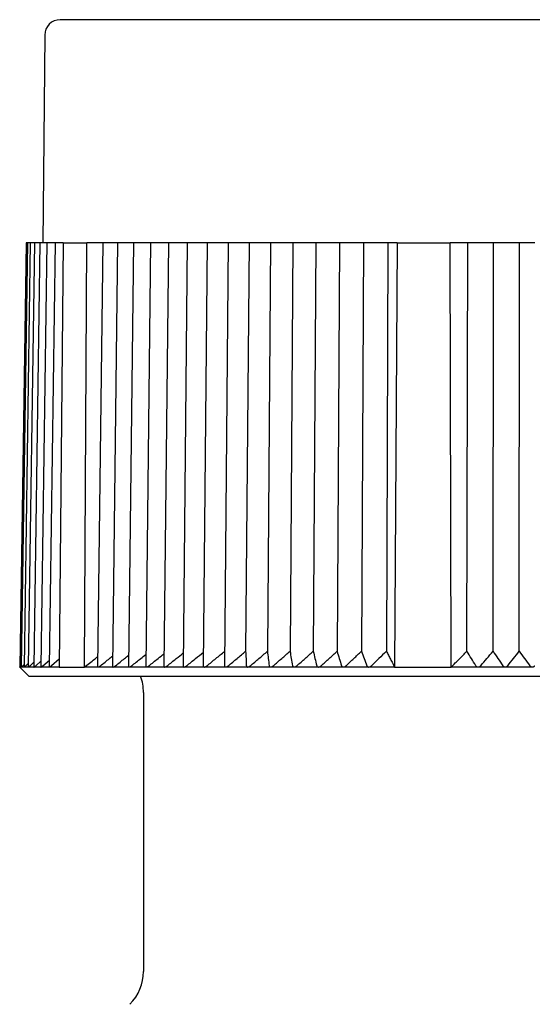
# Model space of a CAD drawing. Header units: millimetres. Extents: x 8 to 305, y 12 to 241.
# Tile 22 of 23: x 271 to 288, y 209 to 241. Entities that reach past the tile are written whole.
import ezdxf

# ---------------------------------------------------------------- set-up
doc = ezdxf.new("R2010")
doc.units = ezdxf.units.MM

msp = doc.modelspace()

# ---------------------------------------------------------------- linework, layer by layer
at = {"color": 7, "linetype": 'Continuous', "lineweight": 30}
for p, q in [((272.061, 240.679), (272.003, 233.975)), ((271.459, 233.975), (271.259, 220.275)), ((271.504, 233.975), (271.304, 220.275)), ((271.594, 233.975), (271.395, 220.276)), ((271.502, 233.975), (271.459, 233.975)), ((271.504, 233.975), (271.502, 233.975)), ((271.551, 233.975), (271.504, 233.975)), ((271.729, 233.975), (271.532, 220.277)), ((271.594, 233.975), (271.551, 233.975)), ((271.646, 233.975), (271.594, 233.975)), ((271.729, 233.975), (271.646, 233.975)), ((271.908, 233.975), (271.713, 220.278)), ((271.785, 233.975), (271.729, 233.975)), ((271.908, 233.975), (271.785, 233.975)), ((271.969, 233.975), (271.908, 233.975)), ((272.131, 233.975), (271.939, 220.279)), ((272.131, 233.975), (271.969, 233.975)), ((272.197, 233.975), (272.131, 233.975)), ((272.397, 233.975), (272.197, 233.975)), ((272.397, 233.975), (272.208, 220.281)), ((272.468, 233.975), (272.397, 233.975)), ((272.66, 233.975), (272.468, 233.975)), ((272.66, 233.975), (272.528, 220.275)), ((272.66, 233.975), (273.421, 233.975)), ((273.343, 220.275), (273.421, 233.975)), ((273.942, 233.975), (273.421, 233.975)), ((273.942, 233.975), (273.772, 220.29)), ((274.034, 233.975), (273.942, 233.975)), ((274.417, 233.975), (274.034, 233.975)), ((274.417, 233.975), (274.252, 220.293)), ((274.514, 233.975), (274.417, 233.975)), ((274.928, 233.975), (274.514, 233.975)), ((274.928, 233.975), (274.77, 220.296)), ((275.03, 233.975), (274.928, 233.975)), ((275.475, 233.975), (275.03, 233.975)), ((275.475, 233.975), (275.324, 220.3)), ((275.582, 233.975), (275.475, 233.975)), ((276.056, 233.975), (275.582, 233.975)), ((276.056, 233.975), (275.912, 220.303)), ((276.169, 233.975), (276.056, 233.975)), ((276.669, 233.975), (276.169, 233.975)), ((276.669, 233.975), (276.533, 220.307)), ((276.787, 233.975), (276.669, 233.975)), ((277.314, 233.975), (276.787, 233.975)), ((277.314, 233.975), (277.185, 220.311)), ((277.437, 233.975), (277.314, 233.975)), ((277.987, 233.975), (277.437, 233.975)), ((277.987, 233.975), (277.866, 220.315)), ((278.115, 233.975), (277.987, 233.975)), ((278.663, 233.975), (278.115, 233.975)), ((278.663, 233.975), (278.554, 220.782)), ((278.688, 233.975), (278.663, 233.975)), ((278.821, 233.975), (278.688, 233.975)), ((279.359, 233.975), (278.821, 233.975)), ((279.359, 233.975), (279.258, 220.782)), ((279.414, 233.975), (279.359, 233.975)), ((279.551, 233.975), (279.414, 233.975)), ((280.079, 233.975), (279.551, 233.975)), ((280.079, 233.975), (279.987, 220.782)), ((280.163, 233.975), (280.079, 233.975)), ((280.305, 233.975), (280.163, 233.975)), ((280.821, 233.975), (280.305, 233.975)), ((280.821, 233.975), (280.737, 220.782)), ((280.934, 233.975), (280.821, 233.975)), ((281.08, 233.975), (280.934, 233.975)), ((281.582, 233.975), (281.08, 233.975)), ((281.582, 233.975), (281.507, 220.782)), ((281.725, 233.975), (281.582, 233.975)), ((281.874, 233.975), (281.725, 233.975)), ((282.361, 233.975), (281.874, 233.975)), ((282.361, 233.975), (282.295, 220.782)), ((282.533, 233.975), (282.361, 233.975)), ((282.684, 233.975), (282.533, 233.975)), ((283.148, 233.975), (282.684, 233.975)), ((283.148, 233.975), (283.099, 220.782)), ((283.452, 233.975), (283.148, 233.975)), ((283.452, 233.975), (283.366, 220.275)), ((283.452, 233.975), (285.162, 233.975)), ((285.197, 220.275), (285.162, 233.975)), ((285.733, 233.975), (285.162, 233.975)), ((285.702, 220.782), (285.733, 233.975)), ((286.013, 233.975), (285.733, 233.975)), ((286.173, 233.975), (286.013, 233.975)), ((286.564, 233.975), (286.173, 233.975)), ((286.547, 220.782), (286.564, 233.975)), ((286.874, 233.975), (286.564, 233.975)), ((287.034, 233.975), (286.874, 233.975)), ((287.402, 233.975), (287.034, 233.975)), ((287.395, 220.782), (287.402, 233.975)), ((287.737, 233.975), (287.402, 233.975)), ((287.898, 233.975), (287.737, 233.975)), ((271.302, 220.316), (271.305, 220.319)), ((271.352, 220.316), (271.396, 220.358)), ((271.447, 220.316), (271.533, 220.395)), ((271.588, 220.316), (271.715, 220.429)), ((271.774, 220.316), (271.941, 220.461)), ((272.005, 220.316), (272.211, 220.491)), ((272.53, 220.526), (272.279, 220.316)), ((271.259, 220.281), (271.253, 220.275)), ((271.253, 220.275), (271.553, 219.975)), ((271.259, 220.275), (271.253, 220.275)), ((271.304, 220.275), (271.259, 220.275)), ((271.304, 220.275), (271.304, 220.275)), ((271.396, 220.275), (271.305, 220.275)), ((271.395, 220.276), (271.396, 220.275)), ((271.533, 220.275), (271.396, 220.275)), ((271.715, 220.275), (271.533, 220.275)), ((271.942, 220.275), (271.716, 220.275)), ((272.213, 220.275), (271.943, 220.275)), ((272.528, 220.275), (272.214, 220.275)), ((272.528, 220.275), (273.343, 220.275)), ((273.786, 220.275), (273.343, 220.275)), ((274.269, 220.275), (273.787, 220.275)), ((274.79, 220.275), (274.271, 220.275)), ((275.347, 220.275), (274.791, 220.275)), ((275.939, 220.275), (275.348, 220.275)), ((276.563, 220.275), (275.94, 220.275)), ((277.219, 220.275), (276.565, 220.275)), ((277.905, 220.275), (277.221, 220.275)), ((278.618, 220.275), (277.906, 220.275)), ((279.357, 220.275), (278.62, 220.275)), ((280.12, 220.275), (279.359, 220.275)), ((280.904, 220.275), (280.122, 220.275)), ((281.708, 220.275), (280.906, 220.275)), ((282.529, 220.275), (281.71, 220.275)), ((283.366, 220.275), (282.531, 220.275)), ((283.366, 220.275), (285.197, 220.275)), ((286.064, 220.275), (285.197, 220.275)), ((286.938, 220.275), (286.066, 220.275)), ((287.814, 220.275), (286.939, 220.275)), ((271.553, 219.975), (304.453, 219.975)), ((275.253, 219.452), (275.253, 210.445))]:
    msp.add_line(p, q, dxfattribs=at)
for centre, radius, start, end in [((272.561, 240.675), 0.5, 90, 179.5), ((273.753, 219.452), 1.5, 0, 20.3975), ((273.753, 210.445), 1.5, 315.0035, 0)]:
    msp.add_arc(centre, radius, start, end, dxfattribs=at)
for points, knots in [([(303.444, 241.175), (303.444, 241.175), (303.444, 241.175), (303.44, 241.175), (303.433, 241.175), (303.424, 241.175), (303.413, 241.175), (303.399, 241.175), (303.383, 241.175), (303.364, 241.175), (303.343, 241.175), (303.32, 241.175), (303.294, 241.175), (303.265, 241.175), (303.241, 241.175), (303.221, 241.175), (303.208, 241.175), (303.194, 241.175), (303.18, 241.175), (303.165, 241.175), (303.149, 241.175), (303.133, 241.175), (303.108, 241.175), (303.073, 241.175), (303.025, 241.175), (302.975, 241.175), (302.922, 241.175), (302.867, 241.175), (302.808, 241.175), (302.745, 241.175), (302.676, 241.175), (302.603, 241.175), (302.525, 241.175), (302.445, 241.175), (302.379, 241.175), (302.331, 241.175), (302.302, 241.175), (302.272, 241.175), (302.242, 241.175), (302.211, 241.175), (302.18, 241.175), (302.131, 241.175), (302.062, 241.175), (301.975, 241.175), (301.889, 241.175), (301.804, 241.175), (301.716, 241.175), (301.621, 241.175), (301.518, 241.175), (301.406, 241.175), (301.291, 241.175), (301.173, 241.175), (301.052, 241.175), (300.943, 241.175), (300.849, 241.175), (300.769, 241.175), (300.688, 241.175), (300.606, 241.175), (300.523, 241.175), (300.439, 241.175), (300.343, 241.175), (300.235, 241.175), (300.114, 241.175), (299.992, 241.175), (299.859, 241.175), (299.717, 241.175), (299.563, 241.175), (299.407, 241.175), (299.248, 241.175), (299.086, 241.175), (298.93, 241.175), (298.779, 241.175), (298.635, 241.175), (298.489, 241.175), (298.341, 241.175), (298.193, 241.175), (298.044, 241.175), (297.894, 241.175), (297.743, 241.175), (297.58, 241.175), (297.406, 241.175), (297.22, 241.175), (297.032, 241.175), (296.841, 241.175), (296.648, 241.175), (296.479, 241.175), (296.335, 241.175), (296.217, 241.175), (296.098, 241.175), (295.978, 241.175), (295.858, 241.175), (295.738, 241.175), (295.601, 241.175), (295.449, 241.175), (295.28, 241.175), (295.11, 241.175), (294.929, 241.175), (294.735, 241.175), (294.528, 241.175), (294.32, 241.175), (294.111, 241.175), (293.9, 241.175), (293.735, 241.175), (293.618, 241.175), (293.549, 241.175), (293.48, 241.175), (293.411, 241.175), (293.342, 241.175), (293.273, 241.175), (293.203, 241.175), (293.084, 241.175), (292.915, 241.175), (292.703, 241.175), (292.498, 241.175), (292.301, 241.175), (292.102, 241.175), (291.903, 241.175), (291.703, 241.175), (291.502, 241.175), (291.3, 241.175), (291.139, 241.175), (291.018, 241.175), (290.938, 241.175), (290.859, 241.175), (290.781, 241.175), (290.705, 241.175), (290.629, 241.175), (290.554, 241.175), (290.427, 241.175), (290.248, 241.175), (290.019, 241.175), (289.788, 241.175), (289.558, 241.175), (289.327, 241.175), (289.101, 241.175), (288.878, 241.175), (288.66, 241.175), (288.441, 241.175), (288.222, 241.175), (288.01, 241.175), (287.804, 241.175), (287.605, 241.175), (287.407, 241.175), (287.208, 241.175), (287.012, 241.175), (286.816, 241.175), (286.622, 241.175), (286.428, 241.175), (286.235, 241.175), (286.041, 241.175), (285.848, 241.175), (285.655, 241.175), (285.502, 241.175), (285.387, 241.175), (285.312, 241.175), (285.236, 241.175), (285.158, 241.175), (285.079, 241.175), (284.999, 241.175), (284.919, 241.175), (284.797, 241.175), (284.633, 241.175), (284.428, 241.175), (284.223, 241.175), (284.019, 241.175), (283.816, 241.175), (283.614, 241.175), (283.406, 241.175), (283.192, 241.175), (282.972, 241.175), (282.753, 241.175), (282.535, 241.175), (282.367, 241.175), (282.246, 241.175), (282.173, 241.175), (282.101, 241.175), (282.028, 241.175), (281.956, 241.175), (281.884, 241.175), (281.77, 241.175), (281.615, 241.175), (281.427, 241.175), (281.247, 241.175), (281.075, 241.175), (280.904, 241.175), (280.723, 241.175), (280.533, 241.175), (280.334, 241.175), (280.136, 241.175), (279.94, 241.175), (279.746, 241.175), (279.577, 241.175), (279.433, 241.175), (279.315, 241.175), (279.197, 241.175), (279.08, 241.175), (278.964, 241.175), (278.848, 241.175), (278.719, 241.175), (278.578, 241.175), (278.423, 241.175), (278.27, 241.175), (278.109, 241.175), (277.941, 241.175), (277.765, 241.175), (277.591, 241.175), (277.42, 241.175), (277.25, 241.175), (277.092, 241.175), (276.943, 241.175), (276.804, 241.175), (276.667, 241.175), (276.532, 241.175), (276.4, 241.175), (276.271, 241.175), (276.145, 241.175), (276.02, 241.175), (275.89, 241.175), (275.754, 241.175), (275.613, 241.175), (275.475, 241.175), (275.34, 241.175), (275.207, 241.175), (275.095, 241.175), (275.002, 241.175), (274.927, 241.175), (274.853, 241.175), (274.78, 241.175), (274.708, 241.175), (274.638, 241.175), (274.56, 241.175), (274.475, 241.175), (274.383, 241.175), (274.294, 241.175), (274.201, 241.175), (274.105, 241.175), (274.007, 241.175), (273.912, 241.175), (273.82, 241.175), (273.731, 241.175), (273.664, 241.175), (273.618, 241.175), (273.592, 241.175), (273.565, 241.175), (273.539, 241.175), (273.514, 241.175), (273.488, 241.175), (273.463, 241.175), (273.421, 241.175), (273.363, 241.175), (273.294, 241.175), (273.23, 241.175), (273.171, 241.175), (273.115, 241.175), (273.061, 241.175), (273.011, 241.175), (272.962, 241.175), (272.917, 241.175), (272.883, 241.175), (272.859, 241.175), (272.843, 241.175), (272.828, 241.175), (272.813, 241.175), (272.8, 241.175), (272.786, 241.175), (272.773, 241.175), (272.752, 241.175), (272.725, 241.175), (272.693, 241.175), (272.664, 241.175), (272.639, 241.175), (272.618, 241.175), (272.6, 241.175), (272.586, 241.175), (272.575, 241.175), (272.567, 241.175), (272.562, 241.175), (272.562, 241.175), (272.561, 241.175)], [0, 0, 0, 0, 0.004101, 0.008198, 0.012292, 0.016383, 0.020471, 0.024485, 0.028498, 0.032511, 0.036524, 0.040539, 0.044555, 0.048573, 0.052595, 0.054175, 0.055757, 0.057339, 0.058963, 0.060641, 0.062319, 0.063996, 0.065672, 0.070023, 0.07437, 0.078714, 0.083056, 0.087397, 0.091737, 0.096077, 0.100853, 0.105631, 0.110412, 0.115198, 0.11999, 0.121609, 0.123227, 0.124845, 0.126462, 0.128078, 0.129694, 0.131309, 0.135748, 0.140183, 0.144141, 0.148097, 0.152053, 0.156008, 0.160717, 0.165428, 0.170142, 0.17486, 0.179582, 0.18431, 0.187263, 0.190213, 0.193161, 0.196107, 0.199051, 0.201993, 0.204934, 0.208976, 0.213016, 0.217056, 0.221095, 0.225904, 0.230716, 0.23553, 0.240348, 0.245171, 0.25, 0.254133, 0.258262, 0.262386, 0.266506, 0.270624, 0.274666, 0.278706, 0.282746, 0.286785, 0.291594, 0.296406, 0.30122, 0.306038, 0.310861, 0.31569, 0.318581, 0.32147, 0.324356, 0.32724, 0.330123, 0.333004, 0.335883, 0.339841, 0.343797, 0.347753, 0.351708, 0.356418, 0.361129, 0.365843, 0.37056, 0.375282, 0.38001, 0.381533, 0.383056, 0.384577, 0.386098, 0.387619, 0.389139, 0.390658, 0.392177, 0.396948, 0.401715, 0.40597, 0.410223, 0.414476, 0.41873, 0.422985, 0.427242, 0.431501, 0.435764, 0.43744, 0.439117, 0.440794, 0.442432, 0.444015, 0.445597, 0.447179, 0.44876, 0.453548, 0.458331, 0.463111, 0.467889, 0.472667, 0.477444, 0.481949, 0.486457, 0.490967, 0.495481, 0.5, 0.504102, 0.5082, 0.512294, 0.516385, 0.520474, 0.524488, 0.528501, 0.532514, 0.536527, 0.540541, 0.544557, 0.548575, 0.552596, 0.554176, 0.555757, 0.557339, 0.558963, 0.560641, 0.562319, 0.563996, 0.565672, 0.570023, 0.57437, 0.578714, 0.583056, 0.587397, 0.591737, 0.596077, 0.600853, 0.605631, 0.610412, 0.615198, 0.61999, 0.621609, 0.623227, 0.624845, 0.626462, 0.628078, 0.629694, 0.631309, 0.635748, 0.640183, 0.644141, 0.648097, 0.652053, 0.656008, 0.660717, 0.665428, 0.670142, 0.67486, 0.679582, 0.68431, 0.687263, 0.690213, 0.693161, 0.696107, 0.699051, 0.701993, 0.704934, 0.708976, 0.713016, 0.717056, 0.721095, 0.725904, 0.730716, 0.73553, 0.740348, 0.745171, 0.75, 0.754133, 0.758262, 0.762386, 0.766506, 0.770624, 0.774666, 0.778706, 0.782746, 0.786785, 0.791594, 0.796406, 0.80122, 0.806038, 0.810861, 0.81569, 0.818581, 0.82147, 0.824356, 0.82724, 0.830123, 0.833004, 0.835883, 0.839841, 0.843797, 0.847753, 0.851708, 0.856418, 0.861129, 0.865843, 0.87056, 0.875282, 0.88001, 0.881533, 0.883056, 0.884577, 0.886098, 0.887619, 0.889139, 0.890658, 0.892177, 0.896948, 0.901715, 0.90597, 0.910223, 0.914476, 0.91873, 0.922985, 0.927242, 0.931501, 0.935764, 0.93744, 0.939117, 0.940794, 0.942432, 0.944014, 0.945596, 0.947178, 0.948759, 0.953546, 0.958329, 0.963109, 0.967887, 0.972664, 0.977441, 0.981947, 0.986455, 0.990966, 0.99548, 1, 1, 1, 1]), ([(273.864, 220.316), (273.961, 220.394), (274.092, 220.499), (274.223, 220.603), (274.256, 220.63)], [0, 0, 0, 0, 0.742617, 1, 1, 1, 1]), ([(274.35, 220.316), (274.447, 220.394), (274.588, 220.507), (274.73, 220.62), (274.774, 220.655)], [0, 0, 0, 0, 0.687882, 1, 1, 1, 1]), ([(274.872, 220.316), (274.97, 220.394), (275.121, 220.516), (275.273, 220.637), (275.328, 220.68)], [0, 0, 0, 0, 0.641185, 1, 1, 1, 1]), ([(275.431, 220.316), (275.528, 220.394), (275.689, 220.524), (275.851, 220.653), (275.916, 220.704)], [0, 0, 0, 0, 0.600673, 1, 1, 1, 1]), ([(276.025, 220.316), (276.121, 220.394), (276.291, 220.532), (276.462, 220.669), (276.537, 220.729)], [0, 0, 0, 0, 0.565013, 1, 1, 1, 1]), ([(276.651, 220.316), (276.746, 220.394), (276.925, 220.54), (277.105, 220.686), (277.189, 220.753)], [0, 0, 0, 0, 0.533217, 1, 1, 1, 1]), ([(277.308, 220.316), (277.402, 220.394), (277.589, 220.549), (277.777, 220.702), (277.87, 220.778)], [0, 0, 0, 0, 0.504538, 1, 1, 1, 1]), ([(277.995, 220.316), (278.088, 220.394), (278.274, 220.55), (278.461, 220.705), (278.554, 220.782)], [0, 0, 0, 0, 0.499996, 1, 1, 1, 1]), ([(278.554, 220.782), (278.558, 220.705), (278.565, 220.55), (278.572, 220.394), (278.575, 220.316)], [0, 0, 0, 0, 0.499996, 1, 1, 1, 1]), ([(278.708, 220.316), (278.8, 220.394), (278.983, 220.55), (279.167, 220.705), (279.258, 220.782)], [0, 0, 0, 0, 0.499996, 1, 1, 1, 1]), ([(279.258, 220.782), (279.267, 220.705), (279.284, 220.55), (279.302, 220.394), (279.31, 220.316)], [0, 0, 0, 0, 0.499996, 1, 1, 1, 1]), ([(279.448, 220.316), (279.538, 220.394), (279.717, 220.55), (279.897, 220.705), (279.987, 220.782)], [0, 0, 0, 0, 0.499996, 1, 1, 1, 1]), ([(279.987, 220.782), (280.001, 220.705), (280.028, 220.55), (280.055, 220.394), (280.069, 220.316)], [0, 0, 0, 0, 0.499996, 1, 1, 1, 1]), ([(280.211, 220.316), (280.298, 220.394), (280.473, 220.55), (280.649, 220.705), (280.737, 220.782)], [0, 0, 0, 0, 0.4999962, 1, 1, 1, 1]), ([(280.737, 220.782), (280.756, 220.705), (280.794, 220.55), (280.831, 220.394), (280.85, 220.316)], [0, 0, 0, 0, 0.499996, 1, 1, 1, 1]), ([(280.995, 220.316), (281.08, 220.394), (281.251, 220.55), (281.422, 220.705), (281.507, 220.782)], [0, 0, 0, 0, 0.499996, 1, 1, 1, 1]), ([(281.507, 220.782), (281.531, 220.705), (281.579, 220.55), (281.626, 220.394), (281.65, 220.316)], [0, 0, 0, 0, 0.499996, 1, 1, 1, 1]), ([(281.799, 220.316), (281.881, 220.394), (282.046, 220.55), (282.212, 220.705), (282.295, 220.782)], [0, 0, 0, 0, 0.499996, 1, 1, 1, 1]), ([(282.295, 220.782), (282.324, 220.705), (282.382, 220.55), (282.439, 220.394), (282.467, 220.316)], [0, 0, 0, 0, 0.499996, 1, 1, 1, 1]), ([(283.099, 220.782), (283.019, 220.705), (282.858, 220.55), (282.699, 220.394), (282.619, 220.316)], [0, 0, 0, 0, 0.499996, 1, 1, 1, 1]), ([(283.099, 220.782), (283.121, 220.741), (283.165, 220.658), (283.232, 220.532), (283.299, 220.404), (283.343, 220.318), (283.366, 220.275)], [0, 0, 0, 0, 0.246332, 0.495108, 0.74633, 1, 1, 1, 1]), ([(285.197, 220.275), (285.24, 220.318), (285.324, 220.404), (285.451, 220.532), (285.577, 220.657), (285.661, 220.741), (285.702, 220.782)], [0, 0, 0, 0, 0.2536691, 0.5048909, 0.7536673, 1, 1, 1, 1]), ([(285.99, 220.316), (285.942, 220.394), (285.847, 220.55), (285.75, 220.705), (285.702, 220.782)], [0, 0, 0, 0, 0.499996, 1, 1, 1, 1]), ([(286.15, 220.316), (286.216, 220.394), (286.348, 220.55), (286.48, 220.705), (286.547, 220.782)], [0, 0, 0, 0, 0.499996, 1, 1, 1, 1]), ([(286.547, 220.782), (286.599, 220.705), (286.704, 220.55), (286.809, 220.394), (286.861, 220.316)], [0, 0, 0, 0, 0.499996, 1, 1, 1, 1]), ([(287.021, 220.316), (287.083, 220.394), (287.208, 220.55), (287.333, 220.705), (287.395, 220.782)], [0, 0, 0, 0, 0.499996, 1, 1, 1, 1]), ([(287.395, 220.782), (287.452, 220.705), (287.566, 220.55), (287.679, 220.394), (287.735, 220.316)], [0, 0, 0, 0, 0.499996, 1, 1, 1, 1]), ([(271.259, 220.275), (271.259, 220.275), (271.259, 220.276), (271.262, 220.278), (271.267, 220.282), (271.273, 220.288), (271.281, 220.296), (271.291, 220.306), (271.299, 220.313), (271.302, 220.316)], [0, 0, 0, 0, 0.125934, 0.251935, 0.377108, 0.502393, 0.679086, 0.856041, 1, 1, 1, 1]), ([(271.304, 220.275), (271.305, 220.275), (271.306, 220.276), (271.31, 220.278), (271.315, 220.282), (271.321, 220.288), (271.328, 220.294), (271.335, 220.3), (271.343, 220.308), (271.349, 220.313), (271.352, 220.316)], [0, 0, 0, 0, 0.1275487, 0.2551706, 0.3819219, 0.5087873, 0.6288122, 0.7492893, 0.8695002, 1, 1, 1, 1]), ([(271.396, 220.275), (271.397, 220.275), (271.398, 220.276), (271.403, 220.278), (271.408, 220.282), (271.415, 220.288), (271.422, 220.294), (271.43, 220.3), (271.438, 220.308), (271.444, 220.313), (271.447, 220.316)], [0, 0, 0, 0, 0.127549, 0.255171, 0.381922, 0.508787, 0.628812, 0.749289, 0.8695, 1, 1, 1, 1]), ([(271.533, 220.275), (271.534, 220.275), (271.536, 220.276), (271.541, 220.278), (271.547, 220.282), (271.555, 220.288), (271.562, 220.294), (271.57, 220.3), (271.579, 220.308), (271.585, 220.313), (271.588, 220.316)], [0, 0, 0, 0, 0.127549, 0.255171, 0.381922, 0.508787, 0.628812, 0.749289, 0.8695, 1, 1, 1, 1]), ([(271.716, 220.275), (271.717, 220.275), (271.719, 220.276), (271.725, 220.278), (271.732, 220.282), (271.739, 220.288), (271.747, 220.294), (271.756, 220.3), (271.765, 220.308), (271.771, 220.313), (271.774, 220.316)], [0, 0, 0, 0, 0.127549, 0.255171, 0.381922, 0.508787, 0.628812, 0.749289, 0.8695, 1, 1, 1, 1]), ([(271.943, 220.275), (271.944, 220.275), (271.947, 220.276), (271.953, 220.278), (271.96, 220.282), (271.969, 220.288), (271.977, 220.294), (271.986, 220.3), (271.995, 220.308), (272.001, 220.313), (272.005, 220.316)], [0, 0, 0, 0, 0.127549, 0.255171, 0.381922, 0.508787, 0.628812, 0.749289, 0.8695, 1, 1, 1, 1]), ([(272.214, 220.275), (272.215, 220.275), (272.219, 220.276), (272.225, 220.278), (272.233, 220.282), (272.242, 220.288), (272.251, 220.294), (272.26, 220.3), (272.269, 220.308), (272.276, 220.313), (272.279, 220.316)], [0, 0, 0, 0, 0.127548, 0.255169, 0.38192, 0.508784, 0.628809, 0.749285, 0.869495, 1, 1, 1, 1]), ([(273.343, 220.275), (273.398, 220.318), (273.508, 220.404), (273.652, 220.516), (273.741, 220.585), (273.776, 220.612)], [0, 0, 0, 0, 0.382657, 0.761622, 1, 1, 1, 1]), ([(273.787, 220.275), (273.789, 220.275), (273.794, 220.276), (273.803, 220.278), (273.813, 220.282), (273.823, 220.288), (273.834, 220.294), (273.844, 220.3), (273.854, 220.308), (273.861, 220.313), (273.864, 220.316)], [0, 0, 0, 0, 0.127549, 0.255171, 0.381922, 0.508788, 0.628813, 0.74929, 0.869501, 1, 1, 1, 1]), ([(274.27, 220.275), (274.273, 220.275), (274.278, 220.276), (274.288, 220.278), (274.298, 220.282), (274.308, 220.288), (274.319, 220.294), (274.329, 220.3), (274.339, 220.308), (274.346, 220.313), (274.35, 220.316)], [0, 0, 0, 0, 0.127549, 0.255171, 0.381922, 0.508788, 0.628813, 0.74929, 0.869501, 1, 1, 1, 1]), ([(274.791, 220.275), (274.794, 220.275), (274.799, 220.276), (274.809, 220.278), (274.82, 220.282), (274.831, 220.288), (274.841, 220.294), (274.852, 220.3), (274.862, 220.308), (274.869, 220.313), (274.872, 220.316)], [0, 0, 0, 0, 0.1275488, 0.2551707, 0.3819221, 0.5087876, 0.6288126, 0.7492897, 0.8695007, 1, 1, 1, 1]), ([(275.348, 220.275), (275.351, 220.275), (275.357, 220.276), (275.367, 220.278), (275.378, 220.282), (275.389, 220.288), (275.4, 220.294), (275.41, 220.3), (275.421, 220.308), (275.428, 220.313), (275.431, 220.316)], [0, 0, 0, 0, 0.1275488, 0.2551707, 0.3819221, 0.5087876, 0.6288126, 0.7492897, 0.8695007, 1, 1, 1, 1]), ([(275.939, 220.275), (275.943, 220.275), (275.949, 220.276), (275.96, 220.278), (275.971, 220.282), (275.982, 220.288), (275.993, 220.294), (276.004, 220.3), (276.014, 220.308), (276.021, 220.313), (276.025, 220.316)], [0, 0, 0, 0, 0.1275488, 0.2551707, 0.3819221, 0.5087876, 0.6288126, 0.7492897, 0.8695007, 1, 1, 1, 1]), ([(276.564, 220.275), (276.567, 220.275), (276.574, 220.276), (276.585, 220.278), (276.597, 220.282), (276.608, 220.288), (276.619, 220.294), (276.63, 220.3), (276.64, 220.308), (276.647, 220.313), (276.651, 220.316)], [0, 0, 0, 0, 0.1275488, 0.2551707, 0.3819221, 0.5087876, 0.6288126, 0.7492897, 0.8695007, 1, 1, 1, 1]), ([(277.185, 220.311), (277.185, 220.309), (277.185, 220.304), (277.186, 220.298), (277.188, 220.292), (277.192, 220.286), (277.198, 220.281), (277.205, 220.277), (277.213, 220.275), (277.218, 220.275), (277.22, 220.275)], [0, 0, 0, 0, 0.130579, 0.238599, 0.346593, 0.498577, 0.65431, 0.781416, 0.911999, 1, 1, 1, 1]), ([(277.22, 220.275), (277.224, 220.275), (277.231, 220.276), (277.242, 220.278), (277.254, 220.282), (277.265, 220.288), (277.277, 220.294), (277.287, 220.3), (277.298, 220.308), (277.304, 220.313), (277.308, 220.316)], [0, 0, 0, 0, 0.127549, 0.255171, 0.381922, 0.508787, 0.628812, 0.749289, 0.8695, 1, 1, 1, 1]), ([(277.866, 220.315), (277.867, 220.311), (277.867, 220.305), (277.869, 220.298), (277.872, 220.292), (277.876, 220.286), (277.883, 220.281), (277.89, 220.277), (277.898, 220.275), (277.903, 220.275), (277.906, 220.275)], [0, 0, 0, 0, 0.186385, 0.287472, 0.388534, 0.530762, 0.676499, 0.795446, 0.917648, 1, 1, 1, 1]), ([(277.906, 220.275), (277.909, 220.275), (277.917, 220.276), (277.928, 220.278), (277.94, 220.282), (277.952, 220.288), (277.963, 220.294), (277.974, 220.3), (277.984, 220.308), (277.991, 220.313), (277.995, 220.316)], [0, 0, 0, 0, 0.1275487, 0.2551706, 0.3819219, 0.5087873, 0.6288122, 0.7492893, 0.8695002, 1, 1, 1, 1]), ([(278.575, 220.316), (278.576, 220.313), (278.576, 220.307), (278.578, 220.3), (278.582, 220.292), (278.588, 220.286), (278.595, 220.28), (278.603, 220.277), (278.611, 220.275), (278.617, 220.275), (278.619, 220.275)], [0, 0, 0, 0, 0.13166, 0.263603, 0.395061, 0.537591, 0.679954, 0.799278, 0.918524, 1, 1, 1, 1]), ([(278.619, 220.275), (278.623, 220.275), (278.63, 220.276), (278.642, 220.278), (278.655, 220.282), (278.666, 220.288), (278.678, 220.294), (278.688, 220.3), (278.699, 220.308), (278.705, 220.313), (278.708, 220.316)], [0, 0, 0, 0, 0.127549, 0.255171, 0.381922, 0.508787, 0.628812, 0.749289, 0.8695, 1, 1, 1, 1]), ([(279.31, 220.316), (279.311, 220.313), (279.312, 220.307), (279.315, 220.3), (279.319, 220.292), (279.325, 220.286), (279.332, 220.28), (279.341, 220.277), (279.35, 220.275), (279.356, 220.275), (279.358, 220.275)], [0, 0, 0, 0, 0.13166, 0.263603, 0.395061, 0.537591, 0.679954, 0.799278, 0.918524, 1, 1, 1, 1]), ([(279.358, 220.275), (279.362, 220.275), (279.37, 220.276), (279.382, 220.278), (279.394, 220.282), (279.406, 220.288), (279.417, 220.294), (279.428, 220.3), (279.438, 220.308), (279.445, 220.313), (279.448, 220.316)], [0, 0, 0, 0, 0.1275487, 0.2551706, 0.3819219, 0.5087873, 0.6288122, 0.7492893, 0.8695002, 1, 1, 1, 1]), ([(280.069, 220.316), (280.07, 220.313), (280.071, 220.307), (280.074, 220.3), (280.079, 220.292), (280.086, 220.286), (280.094, 220.28), (280.103, 220.277), (280.112, 220.275), (280.118, 220.275), (280.121, 220.275)], [0, 0, 0, 0, 0.13166, 0.263603, 0.395061, 0.537591, 0.679954, 0.799278, 0.918524, 1, 1, 1, 1]), ([(280.121, 220.275), (280.125, 220.275), (280.133, 220.276), (280.145, 220.278), (280.158, 220.282), (280.17, 220.288), (280.181, 220.294), (280.191, 220.3), (280.201, 220.308), (280.208, 220.313), (280.211, 220.316)], [0, 0, 0, 0, 0.127549, 0.255171, 0.381922, 0.508787, 0.628812, 0.749289, 0.8695, 1, 1, 1, 1]), ([(280.85, 220.316), (280.85, 220.313), (280.852, 220.307), (280.856, 220.3), (280.861, 220.292), (280.869, 220.286), (280.877, 220.28), (280.887, 220.277), (280.896, 220.275), (280.902, 220.275), (280.905, 220.275)], [0, 0, 0, 0, 0.13166, 0.263603, 0.395061, 0.537591, 0.679954, 0.799278, 0.918524, 1, 1, 1, 1]), ([(280.905, 220.275), (280.909, 220.275), (280.917, 220.276), (280.93, 220.278), (280.943, 220.282), (280.954, 220.288), (280.966, 220.294), (280.976, 220.3), (280.986, 220.308), (280.992, 220.313), (280.995, 220.316)], [0, 0, 0, 0, 0.127549, 0.255171, 0.381922, 0.508787, 0.628812, 0.749289, 0.8695, 1, 1, 1, 1]), ([(281.65, 220.316), (281.651, 220.313), (281.653, 220.307), (281.657, 220.3), (281.663, 220.292), (281.671, 220.286), (281.68, 220.28), (281.69, 220.277), (281.7, 220.275), (281.706, 220.275), (281.709, 220.275)], [0, 0, 0, 0, 0.13166, 0.263603, 0.395061, 0.537591, 0.679954, 0.799278, 0.918524, 1, 1, 1, 1]), ([(281.709, 220.275), (281.713, 220.275), (281.721, 220.276), (281.734, 220.278), (281.747, 220.282), (281.759, 220.288), (281.77, 220.294), (281.78, 220.3), (281.79, 220.308), (281.796, 220.313), (281.799, 220.316)], [0, 0, 0, 0, 0.127549, 0.255171, 0.381922, 0.508787, 0.628812, 0.749289, 0.8695, 1, 1, 1, 1]), ([(282.467, 220.316), (282.468, 220.313), (282.471, 220.307), (282.476, 220.3), (282.482, 220.292), (282.491, 220.286), (282.5, 220.28), (282.511, 220.277), (282.521, 220.275), (282.527, 220.275), (282.53, 220.275)], [0, 0, 0, 0, 0.1316601, 0.2636034, 0.3950609, 0.5375905, 0.6799545, 0.799278, 0.9185236, 1, 1, 1, 1]), ([(282.53, 220.275), (282.534, 220.275), (282.542, 220.276), (282.555, 220.278), (282.568, 220.282), (282.58, 220.288), (282.591, 220.294), (282.601, 220.3), (282.61, 220.308), (282.616, 220.313), (282.619, 220.316)], [0, 0, 0, 0, 0.127548, 0.255169, 0.38192, 0.508784, 0.628809, 0.749285, 0.869495, 1, 1, 1, 1]), ([(285.99, 220.316), (285.992, 220.313), (285.996, 220.307), (286.003, 220.3), (286.011, 220.292), (286.022, 220.286), (286.033, 220.28), (286.045, 220.277), (286.055, 220.275), (286.062, 220.275), (286.065, 220.275)], [0, 0, 0, 0, 0.13166, 0.263603, 0.395061, 0.537591, 0.679954, 0.799278, 0.918524, 1, 1, 1, 1]), ([(286.065, 220.275), (286.07, 220.275), (286.078, 220.276), (286.091, 220.278), (286.104, 220.282), (286.115, 220.288), (286.125, 220.294), (286.134, 220.3), (286.142, 220.308), (286.147, 220.313), (286.15, 220.316)], [0, 0, 0, 0, 0.127549, 0.255171, 0.381922, 0.508788, 0.628813, 0.74929, 0.869501, 1, 1, 1, 1]), ([(286.861, 220.316), (286.864, 220.312), (286.869, 220.305), (286.877, 220.298), (286.884, 220.292), (286.894, 220.286), (286.906, 220.281), (286.918, 220.277), (286.929, 220.275), (286.936, 220.275), (286.939, 220.275)], [0, 0, 0, 0, 0.195025, 0.295038, 0.395027, 0.535745, 0.679934, 0.797618, 0.918522, 1, 1, 1, 1]), ([(286.939, 220.275), (286.943, 220.275), (286.952, 220.276), (286.965, 220.278), (286.977, 220.282), (286.988, 220.288), (286.998, 220.294), (287.006, 220.3), (287.014, 220.308), (287.019, 220.313), (287.021, 220.316)], [0, 0, 0, 0, 0.127549, 0.255171, 0.381922, 0.508788, 0.628813, 0.74929, 0.869501, 1, 1, 1, 1]), ([(287.735, 220.316), (287.738, 220.312), (287.743, 220.305), (287.752, 220.298), (287.76, 220.292), (287.77, 220.286), (287.782, 220.281), (287.794, 220.277), (287.805, 220.275), (287.812, 220.275), (287.815, 220.275)], [0, 0, 0, 0, 0.1950252, 0.2950384, 0.3950271, 0.535745, 0.6799344, 0.7976184, 0.9185222, 1, 1, 1, 1]), ([(287.815, 220.275), (287.819, 220.275), (287.828, 220.276), (287.841, 220.278), (287.853, 220.282), (287.864, 220.288), (287.873, 220.294), (287.882, 220.3), (287.889, 220.308), (287.893, 220.313), (287.896, 220.316)], [0, 0, 0, 0, 0.127549, 0.255171, 0.381922, 0.508788, 0.628813, 0.74929, 0.869501, 1, 1, 1, 1]), ([(271.532, 220.277), (271.532, 220.276), (271.532, 220.275), (271.533, 220.275), (271.533, 220.275)], [0, 0, 0, 0, 0.495817, 1, 1, 1, 1]), ([(271.713, 220.278), (271.713, 220.277), (271.713, 220.275), (271.715, 220.275), (271.716, 220.275)], [0, 0, 0, 0, 0.493203, 1, 1, 1, 1]), ([(271.939, 220.279), (271.939, 220.278), (271.939, 220.276), (271.941, 220.275), (271.942, 220.275), (271.943, 220.275)], [0, 0, 0, 0, 0.4148273, 0.8412821, 1, 1, 1, 1]), ([(272.208, 220.281), (272.208, 220.28), (272.208, 220.277), (272.21, 220.275), (272.213, 220.275), (272.214, 220.275)], [0, 0, 0, 0, 0.35478, 0.71918, 1, 1, 1, 1]), ([(273.772, 220.29), (273.772, 220.288), (273.772, 220.284), (273.775, 220.28), (273.779, 220.276), (273.783, 220.275), (273.786, 220.275), (273.787, 220.275)], [0, 0, 0, 0, 0.229972, 0.465016, 0.695317, 0.933585, 1, 1, 1, 1]), ([(274.252, 220.293), (274.252, 220.291), (274.253, 220.286), (274.255, 220.281), (274.26, 220.277), (274.265, 220.275), (274.269, 220.275), (274.27, 220.275)], [0, 0, 0, 0, 0.220905, 0.44676, 0.668025, 0.897544, 1, 1, 1, 1]), ([(274.77, 220.296), (274.77, 220.294), (274.77, 220.289), (274.773, 220.283), (274.778, 220.278), (274.784, 220.275), (274.789, 220.275), (274.791, 220.275)], [0, 0, 0, 0, 0.212251, 0.429245, 0.641874, 0.862849, 1, 1, 1, 1]), ([(275.324, 220.3), (275.324, 220.297), (275.324, 220.291), (275.327, 220.285), (275.331, 220.28), (275.336, 220.277), (275.342, 220.275), (275.346, 220.275), (275.348, 220.275)], [0, 0, 0, 0, 0.205981, 0.416594, 0.587612, 0.763227, 0.880648, 1, 1, 1, 1]), ([(275.912, 220.303), (275.912, 220.3), (275.912, 220.294), (275.915, 220.287), (275.92, 220.281), (275.925, 220.277), (275.932, 220.275), (275.937, 220.275), (275.939, 220.275)], [0, 0, 0, 0, 0.201631, 0.407857, 0.569959, 0.736342, 0.866633, 1, 1, 1, 1]), ([(276.533, 220.307), (276.533, 220.306), (276.533, 220.303), (276.533, 220.298), (276.535, 220.292), (276.538, 220.286), (276.544, 220.281), (276.55, 220.277), (276.557, 220.275), (276.562, 220.275), (276.564, 220.275)], [0, 0, 0, 0, 0.066484, 0.182468, 0.298423, 0.461611, 0.628825, 0.765301, 0.905512, 1, 1, 1, 1])]:
    msp.add_open_spline(points, degree=3, knots=knots, dxfattribs=at)

doc.saveas('drawing.dxf')
